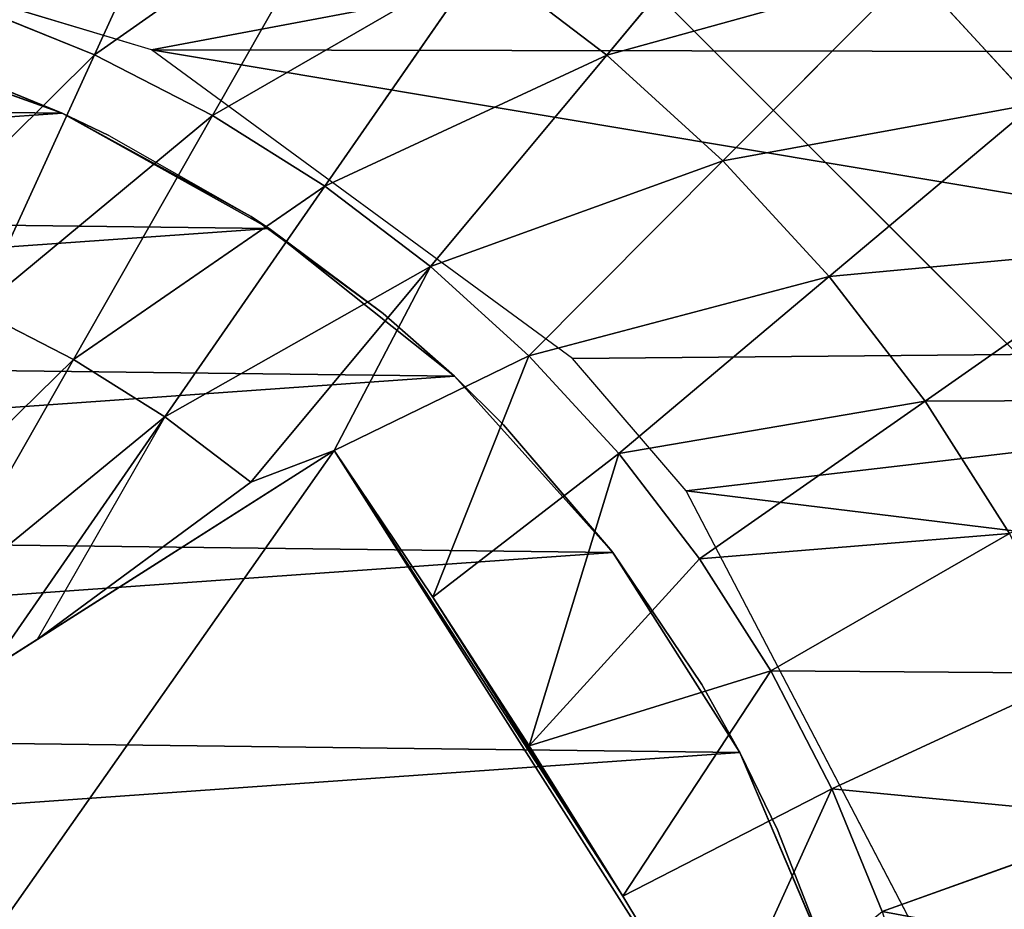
# Model space of a CAD drawing. Extents: x 0 to 602, y -131 to 3.
# Tile 122 of 167: x 341.619 to 342.648, y -6.519 to -5.589. Entities that reach past the tile are written whole.
import ezdxf

# ---------------------------------------------------------------- set-up
doc = ezdxf.new("R2010")
doc.units = 0
doc.header["$LTSCALE"] = 25.4
doc.layers.get('0').update_dxf_attribs({"color": 13, "linetype": 'CONTINUOUS'})

# ---------------------------------------------------------------- blocks, each defined once
blk = doc.blocks.new('PICASSO-LED-8131_STL')
at = {"color": 0}
for p, q in [((126.1, 262.9582, 57.9568), (126.2562, 263.481, 57.9568)), ((125.2628, 263.4244, 58.6068), (125.6808, 262.7672, 60.1689)), ((125.2628, 263.4244, 58.6068), (125.6808, 262.7672, 60.1689)), ((126.0337, 263.0516, 51.9568), (126.117, 263.2849, 51.9568)), ((126.0337, 263.0516, 51.9568), (126.117, 263.2849, 51.9568)), ((125.3833, 263.2349, 60.286), (125.4832, 263.0778, 60.254)), ((125.7761, 263.0397, 60.1913), (125.5168, 263.1874, 60.2603)), ((125.7761, 263.0397, 60.1913), (125.5168, 263.1874, 60.2603)), ((126.0337, 263.0516, 51.9568), (126.0779, 263.1602, 57.8568)), ((126.0779, 263.1602, 57.8568), (126.0337, 263.0516, 57.8568)), ((126.0337, 263.0516, 51.9568), (126.0779, 263.1602, 57.8568)), ((125.7761, 263.0397, 60.1913), (125.8276, 263.1402, 60.1913)), ((125.7761, 263.0397, 60.1913), (125.8276, 263.1402, 60.1913)), ((126.0946, 263.018, 60.1041), (125.8276, 263.1402, 60.1913)), ((126.0946, 263.018, 60.1041), (125.8276, 263.1402, 60.1913)), ((126.0946, 263.018, 60.1041), (126.1467, 263.1467, 60.1041)), ((126.0946, 263.018, 60.1041), (126.1467, 263.1467, 60.1041)), ((125.716, 262.9442, 60.1913), (125.4707, 263.1142, 60.2603)), ((125.6477, 262.8544, 60.1913), (125.4832, 263.0778, 60.254)), ((125.716, 262.9442, 60.1913), (125.4832, 263.0778, 60.254)), ((125.4832, 263.0778, 60.254), (125.6808, 262.7672, 60.1689)), ((125.9131, 262.8352, 51.9568), (126.0337, 263.0516, 51.9568)), ((125.9131, 262.8352, 51.9568), (126.0337, 263.0516, 51.9568)), ((125.9255, 262.854, 57.8568), (126.0337, 263.0516, 51.9568)), ((125.9255, 262.854, 57.8568), (126.0337, 263.0516, 51.9568)), ((126.0337, 263.0516, 57.8568), (126.0104, 263.0027, 57.8568)), ((126.0104, 263.0027, 57.8568), (126.0337, 263.0516, 51.9568)), ((126.0104, 263.0027, 57.8568), (126.0337, 263.0516, 51.9568)), ((126.0337, 263.0516, 57.8568), (126.0337, 263.0516, 51.9568)), ((126.0337, 263.0516, 57.8568), (126.0337, 263.0516, 51.9568)), ((125.716, 262.9442, 60.1913), (125.7761, 263.0397, 60.1913)), ((125.716, 262.9442, 60.1913), (125.7761, 263.0397, 60.1913)), ((126.0313, 262.8944, 60.1041), (125.7761, 263.0397, 60.1913)), ((126.0313, 262.8944, 60.1041), (125.7761, 263.0397, 60.1913)), ((126.0946, 263.018, 60.1041), (126.0313, 262.8944, 60.1041)), ((126.0946, 263.018, 60.1041), (126.0313, 262.8944, 60.1041)), ((126.3563, 262.8983, 59.9991), (126.0946, 263.018, 60.1041)), ((126.3563, 262.8983, 59.9991), (126.0946, 263.018, 60.1041)), ((126.0104, 263.0027, 57.8568), (125.9255, 262.854, 57.8568)), ((125.7772, 262.5182, 57.9568), (126.1, 262.9582, 57.9568)), ((125.6477, 262.8544, 60.1913), (125.716, 262.9442, 60.1913)), ((125.6477, 262.8544, 60.1913), (125.716, 262.9442, 60.1913)), ((125.9573, 262.7769, 60.1041), (125.716, 262.9442, 60.1913)), ((125.9573, 262.7769, 60.1041), (125.716, 262.9442, 60.1913)), ((125.9573, 262.7769, 60.1041), (126.0313, 262.8944, 60.1041)), ((125.9573, 262.7769, 60.1041), (126.0313, 262.8944, 60.1041)), ((126.0313, 262.8944, 60.1041), (126.2814, 262.752, 59.9991)), ((126.0313, 262.8944, 60.1041), (126.2814, 262.752, 59.9991)), ((125.8733, 262.6664, 60.1041), (125.6477, 262.8544, 60.1913)), ((125.6808, 262.7672, 60.1689), (125.6477, 262.8544, 60.1913)), ((125.8733, 262.6664, 60.1041), (125.6477, 262.8544, 60.1913)), ((125.9255, 262.854, 57.8568), (125.8242, 262.7159, 57.8568)), ((125.9255, 262.854, 57.8568), (125.9131, 262.8352, 51.9568)), ((125.9255, 262.854, 57.8568), (125.9131, 262.8352, 51.9568)), ((125.7586, 262.6416, 51.9568), (125.9131, 262.8352, 51.9568)), ((125.7586, 262.6416, 51.9568), (125.9131, 262.8352, 51.9568)), ((125.8242, 262.7159, 57.8568), (125.9131, 262.8352, 51.9568)), ((125.8242, 262.7159, 57.8568), (125.9131, 262.8352, 51.9568)), ((125.6808, 262.7672, 60.1689), (125.5273, 262.6641, 60.1783)), ((125.6808, 262.7672, 60.1689), (125.5273, 262.6641, 60.1783)), ((125.7798, 262.5638, 60.1041), (125.6808, 262.7672, 60.1689)), ((125.7798, 262.5638, 60.1041), (125.6808, 262.7672, 60.1689)), ((125.8733, 262.6664, 60.1041), (125.6808, 262.7672, 60.1689)), ((125.8733, 262.6664, 60.1041), (125.6808, 262.7672, 60.1689)), ((125.8733, 262.6664, 60.1041), (125.9573, 262.7769, 60.1041)), ((125.8733, 262.6664, 60.1041), (125.9573, 262.7769, 60.1041)), ((125.9573, 262.7769, 60.1041), (126.1938, 262.613, 59.9991)), ((125.9573, 262.7769, 60.1041), (126.1938, 262.613, 59.9991)), ((125.8242, 262.7159, 57.8568), (125.7586, 262.6416, 51.9568)), ((125.8242, 262.7159, 57.8568), (125.7586, 262.6416, 57.8568)), ((125.8242, 262.7159, 57.8568), (125.7586, 262.6416, 51.9568)), ((125.5273, 262.6641, 60.1783), (125.3719, 262.5634, 60.1814)), ((125.5273, 262.6641, 60.1783), (125.3719, 262.5634, 60.1814)), ((125.6776, 262.4698, 60.1041), (125.5273, 262.6641, 60.1783)), ((125.6776, 262.4698, 60.1041), (125.5273, 262.6641, 60.1783)), ((125.7798, 262.5638, 60.1041), (125.5273, 262.6641, 60.1783)), ((125.7798, 262.5638, 60.1041), (125.5273, 262.6641, 60.1783)), ((126.3995, 262.6709, 57.9276), (125.6675, 261.9389, 57.9276)), ((125.6675, 261.9389, 57.1276), (126.3995, 262.6709, 57.1276)), ((126.3995, 262.6709, 57.9276), (125.6675, 261.9389, 57.9276)), ((125.6675, 261.9389, 57.1276), (126.3995, 262.6709, 57.1276)), ((125.7798, 262.5638, 60.1041), (125.8733, 262.6664, 60.1041)), ((125.7798, 262.5638, 60.1041), (125.8733, 262.6664, 60.1041)), ((125.8733, 262.6664, 60.1041), (126.0944, 262.4822, 59.9991)), ((125.8733, 262.6664, 60.1041), (126.0944, 262.4822, 59.9991)), ((125.5743, 262.476, 51.9568), (125.7586, 262.6416, 51.9568)), ((125.5743, 262.476, 51.9568), (125.7586, 262.6416, 51.9568)), ((125.7586, 262.6416, 57.8568), (125.7078, 262.5903, 57.8568)), ((125.7078, 262.5903, 57.8568), (125.7586, 262.6416, 51.9568)), ((125.7078, 262.5903, 57.8568), (125.7586, 262.6416, 51.9568)), ((125.7586, 262.6416, 57.8568), (125.7586, 262.6416, 51.9568)), ((125.7586, 262.6416, 57.8568), (125.7586, 262.6416, 51.9568)), ((126.0944, 262.4822, 59.9991), (126.1938, 262.613, 59.9991)), ((126.0944, 262.4822, 59.9991), (126.1938, 262.613, 59.9991)), ((125.7078, 262.5903, 57.8568), (125.5743, 262.476, 51.9568)), ((125.7078, 262.5903, 57.8568), (125.5743, 262.476, 51.9568)), ((125.7078, 262.5903, 57.8568), (125.5778, 262.4788, 57.8568)), ((125.3719, 262.5634, 60.1814), (125.2148, 262.4653, 60.1783)), ((125.3719, 262.5634, 60.1814), (125.2148, 262.4653, 60.1783)), ((125.4503, 262.3107, 60.1041), (125.3719, 262.5634, 60.1814)), ((125.5675, 262.3853, 60.1041), (125.3719, 262.5634, 60.1814)), ((125.4503, 262.3107, 60.1041), (125.3719, 262.5634, 60.1814)), ((125.5675, 262.3853, 60.1041), (125.3719, 262.5634, 60.1814)), ((125.6776, 262.4698, 60.1041), (125.3719, 262.5634, 60.1814)), ((125.6776, 262.4698, 60.1041), (125.3719, 262.5634, 60.1814)), ((125.6776, 262.4698, 60.1041), (125.7798, 262.5638, 60.1041)), ((125.6776, 262.4698, 60.1041), (125.7798, 262.5638, 60.1041)), ((125.7798, 262.5638, 60.1041), (125.9837, 262.3608, 59.9991)), ((125.7798, 262.5638, 60.1041), (125.9837, 262.3608, 59.9991)), ((125.6385, 262.3993, 57.9568), (125.7772, 262.5182, 57.9568)), ((125.5778, 262.4788, 57.8568), (125.436, 262.3828, 57.8568)), ((125.5778, 262.4788, 57.8568), (125.5743, 262.476, 51.9568)), ((125.5778, 262.4788, 57.8568), (125.5743, 262.476, 51.9568)), ((125.9837, 262.3608, 59.9991), (126.0944, 262.4822, 59.9991)), ((125.9837, 262.3608, 59.9991), (126.0944, 262.4822, 59.9991)), ((126.0944, 262.4822, 59.9991), (126.3101, 262.3025, 59.8767)), ((126.0944, 262.4822, 59.9991), (126.3101, 262.3025, 59.8767)), ((125.3652, 262.3431, 51.9568), (125.5743, 262.476, 51.9568)), ((125.3652, 262.3431, 51.9568), (125.5743, 262.476, 51.9568)), ((125.436, 262.3828, 57.8568), (125.5743, 262.476, 51.9568)), ((125.436, 262.3828, 57.8568), (125.5743, 262.476, 51.9568)), ((125.5675, 262.3853, 60.1041), (125.6776, 262.4698, 60.1041)), ((125.5675, 262.3853, 60.1041), (125.6776, 262.4698, 60.1041)), ((125.6776, 262.4698, 60.1041), (125.8628, 262.2496, 59.9991)), ((125.6776, 262.4698, 60.1041), (125.8628, 262.2496, 59.9991)), ((125.2148, 262.4653, 60.1783), (125.0563, 262.3701, 60.1689)), ((125.2148, 262.4653, 60.1783), (125.0563, 262.3701, 60.1689)), ((125.327, 262.2469, 60.1041), (125.2148, 262.4653, 60.1783)), ((125.327, 262.2469, 60.1041), (125.2148, 262.4653, 60.1783)), ((125.4503, 262.3107, 60.1041), (125.2148, 262.4653, 60.1783)), ((125.4503, 262.3107, 60.1041), (125.2148, 262.4653, 60.1783)), ((125.1547, 262.1469, 57.9568), (125.6385, 262.3993, 57.9568)), ((125.436, 262.3828, 57.8568), (125.3652, 262.3431, 51.9568)), ((125.436, 262.3828, 57.8568), (125.3652, 262.3431, 57.8568)), ((125.436, 262.3828, 57.8568), (125.3652, 262.3431, 51.9568)), ((125.4503, 262.3107, 60.1041), (125.5675, 262.3853, 60.1041)), ((125.4503, 262.3107, 60.1041), (125.5675, 262.3853, 60.1041)), ((125.5675, 262.3853, 60.1041), (125.7325, 262.1495, 59.9991)), ((125.5675, 262.3853, 60.1041), (125.7325, 262.1495, 59.9991)), ((125.327, 262.2469, 60.1041), (125.0563, 262.3701, 60.1689)), ((125.327, 262.2469, 60.1041), (125.0563, 262.3701, 60.1689)), ((125.8628, 262.2496, 59.9991), (125.9837, 262.3608, 59.9991)), ((125.8628, 262.2496, 59.9991), (125.9837, 262.3608, 59.9991)), ((125.9837, 262.3608, 59.9991), (126.1827, 262.1627, 59.8767)), ((125.9837, 262.3608, 59.9991), (126.1827, 262.1627, 59.8767)), ((125.1371, 262.2463, 51.9568), (125.3652, 262.3431, 51.9568)), ((125.1371, 262.2463, 51.9568), (125.3652, 262.3431, 51.9568)), ((125.3652, 262.3431, 57.8568), (125.2842, 262.3036, 57.8568)), ((125.2842, 262.3036, 57.8568), (125.3652, 262.3431, 51.9568)), ((125.2842, 262.3036, 57.8568), (125.3652, 262.3431, 51.9568)), ((125.3652, 262.3431, 57.8568), (125.3652, 262.3431, 51.9568)), ((125.3652, 262.3431, 57.8568), (125.3652, 262.3431, 51.9568)), ((125.327, 262.2469, 60.1041), (125.4503, 262.3107, 60.1041)), ((125.327, 262.2469, 60.1041), (125.4503, 262.3107, 60.1041)), ((125.4503, 262.3107, 60.1041), (125.5939, 262.0613, 59.9991)), ((125.4503, 262.3107, 60.1041), (125.5939, 262.0613, 59.9991)), ((125.2842, 262.3036, 57.8568), (125.1371, 262.2463, 51.9568)), ((125.2842, 262.3036, 57.8568), (125.1371, 262.2463, 51.9568)), ((125.2842, 262.3036, 57.8568), (125.1371, 262.2463, 57.8568)), ((125.1986, 262.1942, 60.1041), (125.327, 262.2469, 60.1041)), ((125.1986, 262.1942, 60.1041), (125.327, 262.2469, 60.1041)), ((125.327, 262.2469, 60.1041), (125.448, 261.9857, 59.9991)), ((125.327, 262.2469, 60.1041), (125.448, 261.9857, 59.9991)), ((125.7325, 262.1495, 59.9991), (125.8628, 262.2496, 59.9991)), ((125.7325, 262.1495, 59.9991), (125.8628, 262.2496, 59.9991)), ((125.8628, 262.2496, 59.9991), (126.0435, 262.0347, 59.8767)), ((125.8628, 262.2496, 59.9991), (126.0435, 262.0347, 59.8767)), ((125.1986, 262.1942, 60.1041), (125.296, 261.9234, 59.9991)), ((125.1986, 262.1942, 60.1041), (125.296, 261.9234, 59.9991)), ((126.0435, 262.0347, 59.8767), (126.1827, 262.1627, 59.8767)), ((126.0435, 262.0347, 59.8767), (126.1827, 262.1627, 59.8767)), ((125.5939, 262.0613, 59.9991), (125.7325, 262.1495, 59.9991)), ((125.5939, 262.0613, 59.9991), (125.7325, 262.1495, 59.9991)), ((125.7325, 262.1495, 59.9991), (125.8935, 261.9195, 59.8767)), ((125.7325, 262.1495, 59.9991), (125.8935, 261.9195, 59.8767))]:
    blk.add_line(p, q, dxfattribs=at)
mesh = blk.add_polyface(dxfattribs=at)
corners = [(109.6675, 236.1709, 57.9276), (122.6675, 263.6709, 57.9276), (109.6675, 371.1709, 57.9276), (122.9354, 262.6709, 57.9276), (134.6675, 236.1709, 57.9276), (123.6675, 261.9389, 57.9276), (124.6675, 261.6709, 57.9276), (125.6675, 261.9389, 57.9276), (126.3995, 262.6709, 57.9276), (126.6675, 263.6709, 57.9276), (126.6675, 343.6709, 57.9276), (122.9354, 344.6709, 57.9276), (134.6675, 371.1709, 57.9276), (122.6675, 343.6709, 57.9276), (123.6675, 345.403, 57.9276), (124.6675, 345.6709, 57.9276), (125.6675, 345.403, 57.9276), (126.3995, 344.6709, 57.9276), (122.9354, 264.6709, 57.9276), (122.9354, 342.6709, 57.9276), (123.6675, 341.9389, 57.9276), (123.6675, 265.403, 57.9276), (124.6675, 341.6709, 57.9276), (124.6675, 265.6709, 57.9276), (125.6675, 341.9389, 57.9276), (125.6675, 265.403, 57.9276), (126.3995, 342.6709, 57.9276), (126.3995, 264.6709, 57.9276)]
mesh.append_faces([[corners[k] for k in face] for face in [(0, 1, 2), (1, 0, 3), (3, 4, 5), (5, 4, 6), (6, 4, 7), (7, 4, 8), (8, 4, 9), (2, 11, 12), (11, 2, 13), (12, 10, 4), (18, 13, 1), (13, 18, 19), (19, 18, 20), (20, 21, 22), (22, 23, 24), (24, 25, 26), (26, 9, 10)]], dxfattribs={"vtx0": -1, "vtx1": -1, "color": 0})
mesh.append_faces([[corners[k] for k in face] for face in [(9, 4, 10), (13, 2, 1)]], dxfattribs={"vtx0": -1, "vtx1": -1, "vtx2": -1, "color": 0})
mesh.append_faces([[corners[k] for k in face] for face in [(3, 0, 4), (12, 11, 14), (12, 14, 15), (12, 15, 16), (12, 16, 17), (12, 17, 10), (20, 18, 21), (22, 21, 23), (24, 23, 25), (26, 25, 27), (26, 27, 9)]], dxfattribs={"vtx0": -1, "vtx2": -1, "color": 0})
mesh = blk.add_polyface(dxfattribs=at)
corners = [(134.6675, 371.1709, 0.9276), (109.6675, 236.1709, 0.9276), (109.6675, 371.1709, 0.9276), (134.6675, 236.1709, 0.9276)]
mesh.append_faces([[corners[k] for k in face] for face in [(0, 1, 2), (1, 0, 3)]], dxfattribs={"vtx0": -1, "color": 0})
mesh = blk.add_polyface(dxfattribs=at)
corners = [(109.6675, 370.3709, 57.1276), (122.6675, 343.6709, 57.1276), (109.6675, 236.9709, 57.1276), (122.9354, 344.6709, 57.1276), (134.6675, 370.3709, 57.1276), (123.6675, 345.403, 57.1276), (124.6675, 345.6709, 57.1276), (125.6675, 345.403, 57.1276), (126.3995, 344.6709, 57.1276), (126.6675, 343.6709, 57.1276), (126.6675, 263.6709, 57.1276), (122.9354, 262.6709, 57.1276), (134.6675, 236.9709, 57.1276), (122.6675, 263.6709, 57.1276), (123.6675, 261.9389, 57.1276), (124.6675, 261.6709, 57.1276), (125.6675, 261.9389, 57.1276), (126.3995, 262.6709, 57.1276), (122.9354, 342.6709, 57.1276), (122.9354, 264.6709, 57.1276), (123.6675, 341.9389, 57.1276), (123.6675, 265.403, 57.1276), (124.6675, 341.6709, 57.1276), (124.6675, 265.6709, 57.1276), (125.6675, 341.9389, 57.1276), (125.6675, 265.403, 57.1276), (126.3995, 342.6709, 57.1276), (126.3995, 264.6709, 57.1276)]
mesh.append_faces([[corners[k] for k in face] for face in [(0, 1, 2), (1, 0, 3), (3, 4, 5), (5, 4, 6), (6, 4, 7), (7, 4, 8), (8, 4, 9), (2, 11, 12), (11, 2, 13), (12, 10, 4), (18, 13, 1), (13, 18, 19), (19, 20, 21), (21, 22, 23), (23, 24, 25), (25, 26, 27), (27, 9, 10)]], dxfattribs={"vtx0": -1, "vtx1": -1, "color": 0})
mesh.append_faces([[corners[k] for k in face] for face in [(9, 4, 10), (13, 2, 1)]], dxfattribs={"vtx0": -1, "vtx1": -1, "vtx2": -1, "color": 0})
mesh.append_faces([[corners[k] for k in face] for face in [(3, 0, 4), (12, 11, 14), (12, 14, 15), (12, 15, 16), (12, 16, 17), (12, 17, 10), (19, 18, 20), (21, 20, 22), (23, 22, 24), (25, 24, 26), (27, 26, 9)]], dxfattribs={"vtx0": -1, "vtx2": -1, "color": 0})
mesh = blk.add_polyface(dxfattribs=at)
corners = [(134.6675, 236.9709, 1.7276), (109.6675, 370.3709, 1.7276), (109.6675, 236.9709, 1.7276), (134.6675, 370.3709, 1.7276)]
mesh.append_faces([[corners[k] for k in face] for face in [(0, 1, 2), (1, 0, 3)]], dxfattribs={"vtx0": -1, "color": 0})
mesh = blk.add_polyface(dxfattribs=at)
corners = [(121.8848, 263.9814, 57.9568), (121.8931, 263.2933, 57.9568), (121.8677, 263.6371, 57.9568), (121.944, 264.321, 57.9568), (121.9605, 262.9552, 57.9568), (122.0445, 264.6508, 57.9568), (122.069, 262.628, 57.9568), (122.1848, 264.9657, 57.9568), (122.2168, 262.3166, 57.9568), (122.3628, 265.261, 57.9568), (122.4018, 262.0257, 57.9568), (122.5756, 265.5321, 57.9568), (122.6212, 261.7597, 57.9568), (122.8202, 265.7751, 57.9568), (122.8716, 261.5227, 57.9568), (123.0928, 265.9861, 57.9568), (123.0697, 263.5871, 57.9568), (123.0922, 263.9512, 57.9568), (123.278, 264.4643, 57.9568), (123.3892, 266.1621, 57.9568), (123.3775, 264.6175, 57.9568), (123.7706, 264.9959, 57.9568), (123.7051, 266.3003, 57.9568), (124.0355, 266.3987, 57.9568), (124.2681, 265.2202, 57.9568), (124.3755, 266.4557, 57.9568), (124.6293, 265.2705, 57.9568), (124.7199, 266.4704, 57.9568), (125.1691, 265.1902, 57.9568), (125.0635, 266.4428, 57.9568), (125.4012, 266.3731, 57.9568), (125.5002, 265.0372, 57.9568), (125.7277, 266.2625, 57.9568), (125.9109, 264.6779, 57.9568), (126.0381, 266.1125, 57.9568), (126.1066, 264.3701, 57.9568), (126.3278, 265.9256, 57.9568), (126.2579, 263.8458, 57.9568), (123.1492, 261.3183, 57.9568), (123.1302, 263.2274, 57.9568), (123.2706, 262.8907, 57.9568), (123.4498, 261.1496, 57.9568), (123.614, 262.4667, 57.9568), (123.7689, 261.019, 57.9568), (124.08, 262.1827, 57.9568), (124.1016, 260.9287, 57.9568), (124.6143, 262.0718, 57.9568), (124.4428, 260.8799, 57.9568), (124.7875, 260.8735, 57.9568), (125.1547, 262.1469, 57.9568), (125.1304, 260.9095, 57.9568), (125.4662, 260.9873, 57.9568), (125.6385, 262.3993, 57.9568), (125.79, 261.1057, 57.9568), (125.7772, 262.5182, 57.9568), (126.1, 262.9582, 57.9568), (126.0967, 261.2632, 57.9568), (126.3817, 261.457, 57.9568), (126.2562, 263.481, 57.9568), (126.5922, 265.7045, 57.9568), (126.6408, 261.6844, 57.9568), (126.8276, 265.4525, 57.9568), (126.87, 261.942, 57.9568), (127.0301, 265.1736, 57.9568), (127.0657, 262.2258, 57.9568), (127.1969, 264.8719, 57.9568), (127.2251, 262.5314, 57.9568), (127.3253, 264.5519, 57.9568), (127.3458, 262.8544, 57.9568), (127.4134, 264.2186, 57.9568), (127.4258, 263.1897, 57.9568), (127.4599, 263.877, 57.9568), (127.4641, 263.5323, 57.9568)]
mesh.append_faces([[corners[k] for k in face] for face in [(0, 1, 2), (70, 71, 72)]], dxfattribs={"vtx0": -1, "color": 0})
mesh.append_faces([[corners[k] for k in face] for face in [(1, 3, 4), (4, 5, 6), (6, 7, 8), (8, 9, 10), (10, 11, 12), (12, 13, 14), (16, 15, 17), (17, 15, 18), (18, 19, 20), (20, 19, 21), (21, 23, 24), (24, 25, 26), (26, 27, 28), (28, 30, 31), (31, 32, 33), (33, 34, 35), (35, 36, 37), (38, 40, 41), (41, 42, 43), (43, 44, 45), (45, 46, 47), (47, 46, 48), (48, 49, 50), (50, 49, 51), (51, 52, 53), (53, 55, 56), (56, 55, 57), (57, 59, 60), (60, 61, 62), (62, 63, 64), (64, 65, 66), (66, 67, 68), (68, 69, 70)]], dxfattribs={"vtx0": -1, "vtx1": -1, "color": 0})
mesh.append_faces([[corners[k] for k in face] for face in [(14, 15, 16), (57, 37, 36)]], dxfattribs={"vtx0": -1, "vtx1": -1, "vtx2": -1, "color": 0})
mesh.append_faces([[corners[k] for k in face] for face in [(1, 0, 3), (4, 3, 5), (6, 5, 7), (8, 7, 9), (10, 9, 11), (12, 11, 13), (14, 13, 15), (18, 15, 19), (21, 19, 22), (21, 22, 23), (24, 23, 25), (26, 25, 27), (28, 27, 29), (28, 29, 30), (31, 30, 32), (33, 32, 34), (35, 34, 36), (16, 38, 14), (38, 16, 39), (38, 39, 40), (41, 40, 42), (43, 42, 44), (45, 44, 46), (48, 46, 49), (51, 49, 52), (53, 52, 54), (53, 54, 55), (57, 55, 58), (57, 58, 37), (57, 36, 59), (60, 59, 61), (62, 61, 63), (64, 63, 65), (66, 65, 67), (68, 67, 69), (70, 69, 71)]], dxfattribs={"vtx0": -1, "vtx2": -1, "color": 0})
mesh = blk.add_polyface(dxfattribs=at)
corners = [(123.1742, 263.8131, 51.9568), (123.209, 263.3205, 51.9568), (123.1712, 263.5653, 51.9568), (123.218, 264.0569, 51.9568), (123.2866, 263.0852, 51.9568), (123.3013, 264.2902, 51.9568), (123.4018, 262.8659, 51.9568), (123.4219, 264.5067, 51.9568), (123.5516, 262.6686, 51.9568), (123.5764, 264.7003, 51.9568), (123.7318, 262.4986, 51.9568), (123.7607, 264.8658, 51.9568), (123.9375, 262.3605, 51.9568), (123.9698, 264.9988, 51.9568), (124.1631, 262.2583, 51.9568), (124.1978, 265.0955, 51.9568), (124.4025, 262.1945, 51.9568), (124.4387, 265.1534, 51.9568), (124.6491, 262.171, 51.9568), (124.6858, 265.1708, 51.9568), (124.8963, 262.1885, 51.9568), (124.9325, 265.1473, 51.9568), (125.1371, 262.2463, 51.9568), (125.1719, 265.0836, 51.9568), (125.3652, 262.3431, 51.9568), (125.3975, 264.9813, 51.9568), (125.5743, 262.476, 51.9568), (125.6032, 264.8433, 51.9568), (125.7586, 262.6416, 51.9568), (125.7834, 264.6733, 51.9568), (125.9131, 262.8352, 51.9568), (125.9332, 264.4759, 51.9568), (126.0337, 263.0516, 51.9568), (126.0484, 264.2566, 51.9568), (126.117, 263.2849, 51.9568), (126.126, 264.0213, 51.9568), (126.1607, 263.5288, 51.9568), (126.1638, 263.7765, 51.9568)]
mesh.append_faces([[corners[k] for k in face] for face in [(0, 1, 2), (36, 35, 37)]], dxfattribs={"vtx0": -1, "color": 0})
mesh.append_faces([[corners[k] for k in face] for face in [(1, 3, 4), (4, 5, 6), (6, 7, 8), (8, 9, 10), (10, 11, 12), (12, 13, 14), (14, 15, 16), (16, 17, 18), (18, 19, 20), (20, 21, 22), (22, 23, 24), (24, 25, 26), (26, 27, 28), (28, 29, 30), (30, 31, 32), (32, 33, 34), (34, 35, 36)]], dxfattribs={"vtx0": -1, "vtx1": -1, "color": 0})
mesh.append_faces([[corners[k] for k in face] for face in [(1, 0, 3), (4, 3, 5), (6, 5, 7), (8, 7, 9), (10, 9, 11), (12, 11, 13), (14, 13, 15), (16, 15, 17), (18, 17, 19), (20, 19, 21), (22, 21, 23), (24, 23, 25), (26, 25, 27), (28, 27, 29), (30, 29, 31), (32, 31, 33), (34, 33, 35)]], dxfattribs={"vtx0": -1, "vtx2": -1, "color": 0})
mesh = blk.add_polyface(dxfattribs=at)
corners = [(125.4832, 263.0778, 60.254), (125.2628, 263.4244, 58.6068), (125.6808, 262.7672, 60.1689), (125.3833, 263.2349, 60.286), (125.2828, 263.3929, 60.311), (125.2024, 263.5193, 58.6068)]
mesh.append_faces([[corners[k] for k in face] for face in [(0, 1, 2), (1, 4, 5)]], dxfattribs={"vtx0": -1, "color": 0})
mesh.append_faces([[corners[k] for k in face] for face in [(1, 0, 3), (1, 3, 4)]], dxfattribs={"vtx0": -1, "vtx2": -1, "color": 0})
mesh = blk.add_polyface(dxfattribs=at)
corners = [(125.0563, 262.3701, 60.1689), (125.0175, 263.2336, 58.6656), (124.6384, 263.0273, 58.6068), (125.2628, 263.4244, 58.6068), (125.0989, 263.3202, 58.6068), (125.6808, 262.7672, 60.1689), (125.2148, 262.4653, 60.1783), (125.5273, 262.6641, 60.1783), (125.3719, 262.5634, 60.1814)]
mesh.append_faces([[corners[k] for k in face] for face in [(0, 1, 2), (1, 3, 4), (7, 6, 8)]], dxfattribs={"vtx0": -1, "color": 0})
mesh.append_faces([[corners[k] for k in face] for face in [(3, 1, 5), (5, 6, 7)]], dxfattribs={"vtx0": -1, "vtx1": -1, "color": 0})
mesh.append_faces([[corners[k] for k in face] for face in [(5, 1, 0)]], dxfattribs={"vtx0": -1, "vtx1": -1, "vtx2": -1, "color": 0})
mesh.append_faces([[corners[k] for k in face] for face in [(5, 0, 6)]], dxfattribs={"vtx0": -1, "vtx2": -1, "color": 0})
mesh = blk.add_polyface(dxfattribs=at)
corners = [(126.117, 263.2849, 51.9568), (126.0779, 263.1602, 57.8568), (126.0337, 263.0516, 51.9568)]
mesh.append_faces([[corners[k] for k in face] for face in [(0, 1, 2)]], dxfattribs={"color": 0})
mesh = blk.add_polyface(dxfattribs=at)
corners = [(125.7761, 263.0397, 60.1913), (125.5562, 263.2643, 60.2603), (125.5168, 263.1874, 60.2603), (125.8276, 263.1402, 60.1913)]
mesh.append_faces([[corners[k] for k in face] for face in [(0, 1, 2), (1, 0, 3)]], dxfattribs={"vtx0": -1, "color": 0})
mesh = blk.add_polyface(dxfattribs=at)
corners = [(126.0946, 263.018, 60.1041), (125.8699, 263.2448, 60.1913), (125.8276, 263.1402, 60.1913), (126.1467, 263.1467, 60.1041)]
mesh.append_faces([[corners[k] for k in face] for face in [(0, 1, 2), (1, 0, 3)]], dxfattribs={"vtx0": -1, "color": 0})
mesh = blk.add_polyface(dxfattribs=at)
corners = [(125.716, 262.9442, 60.1913), (125.5168, 263.1874, 60.2603), (125.4707, 263.1142, 60.2603), (125.7761, 263.0397, 60.1913)]
mesh.append_faces([[corners[k] for k in face] for face in [(0, 1, 2), (1, 0, 3)]], dxfattribs={"vtx0": -1, "color": 0})
mesh = blk.add_polyface(dxfattribs=at)
corners = [(126.0779, 263.1602, 57.8568), (126.0337, 263.0516, 57.8568), (126.0337, 263.0516, 51.9568)]
mesh.append_faces([[corners[k] for k in face] for face in [(0, 1, 2)]], dxfattribs={"color": 0})
mesh = blk.add_polyface(dxfattribs=at)
corners = [(126.0313, 262.8944, 60.1041), (125.8276, 263.1402, 60.1913), (125.7761, 263.0397, 60.1913), (126.0946, 263.018, 60.1041)]
mesh.append_faces([[corners[k] for k in face] for face in [(0, 1, 2), (1, 0, 3)]], dxfattribs={"vtx0": -1, "color": 0})
mesh = blk.add_polyface(dxfattribs=at)
corners = [(126.3563, 262.8983, 59.9991), (126.1467, 263.1467, 60.1041), (126.0946, 263.018, 60.1041), (126.4179, 263.0505, 59.9991)]
mesh.append_faces([[corners[k] for k in face] for face in [(0, 1, 2), (1, 0, 3)]], dxfattribs={"vtx0": -1, "color": 0})
mesh = blk.add_polyface(dxfattribs=at)
corners = [(125.716, 262.9442, 60.1913), (125.4832, 263.0778, 60.254), (125.6477, 262.8544, 60.1913)]
mesh.append_faces([[corners[k] for k in face] for face in [(0, 1, 2)]], dxfattribs={"color": 0})
mesh = blk.add_polyface(dxfattribs=at)
corners = [(126.0337, 263.0516, 51.9568), (125.9255, 262.854, 57.8568), (125.9131, 262.8352, 51.9568)]
mesh.append_faces([[corners[k] for k in face] for face in [(0, 1, 2)]], dxfattribs={"color": 0})
mesh = blk.add_polyface(dxfattribs=at)
corners = [(126.0337, 263.0516, 51.9568), (126.0104, 263.0027, 57.8568), (125.9255, 262.854, 57.8568)]
mesh.append_faces([[corners[k] for k in face] for face in [(0, 1, 2)]], dxfattribs={"color": 0})
mesh = blk.add_polyface(dxfattribs=at)
corners = [(126.0337, 263.0516, 57.8568), (126.0104, 263.0027, 57.8568), (126.0337, 263.0516, 51.9568)]
mesh.append_faces([[corners[k] for k in face] for face in [(0, 1, 2)]], dxfattribs={"color": 0})
mesh = blk.add_polyface(dxfattribs=at)
corners = [(125.9573, 262.7769, 60.1041), (125.7761, 263.0397, 60.1913), (125.716, 262.9442, 60.1913), (126.0313, 262.8944, 60.1041)]
mesh.append_faces([[corners[k] for k in face] for face in [(0, 1, 2), (1, 0, 3)]], dxfattribs={"vtx0": -1, "color": 0})
mesh = blk.add_polyface(dxfattribs=at)
corners = [(126.2814, 262.752, 59.9991), (126.0946, 263.018, 60.1041), (126.0313, 262.8944, 60.1041), (126.3563, 262.8983, 59.9991)]
mesh.append_faces([[corners[k] for k in face] for face in [(0, 1, 2), (1, 0, 3)]], dxfattribs={"vtx0": -1, "color": 0})
mesh = blk.add_polyface(dxfattribs=at)
corners = [(125.8733, 262.6664, 60.1041), (125.716, 262.9442, 60.1913), (125.6477, 262.8544, 60.1913), (125.9573, 262.7769, 60.1041)]
mesh.append_faces([[corners[k] for k in face] for face in [(0, 1, 2), (1, 0, 3)]], dxfattribs={"vtx0": -1, "color": 0})
mesh = blk.add_polyface(dxfattribs=at)
corners = [(126.1938, 262.613, 59.9991), (126.0313, 262.8944, 60.1041), (125.9573, 262.7769, 60.1041), (126.2814, 262.752, 59.9991)]
mesh.append_faces([[corners[k] for k in face] for face in [(0, 1, 2), (1, 0, 3)]], dxfattribs={"vtx0": -1, "color": 0})
mesh = blk.add_polyface(dxfattribs=at)
corners = [(125.8733, 262.6664, 60.1041), (125.6477, 262.8544, 60.1913), (125.6808, 262.7672, 60.1689)]
mesh.append_faces([[corners[k] for k in face] for face in [(0, 1, 2)]], dxfattribs={"color": 0})
mesh = blk.add_polyface(dxfattribs=at)
corners = [(125.9255, 262.854, 57.8568), (125.8242, 262.7159, 57.8568), (125.9131, 262.8352, 51.9568)]
mesh.append_faces([[corners[k] for k in face] for face in [(0, 1, 2)]], dxfattribs={"color": 0})
mesh = blk.add_polyface(dxfattribs=at)
corners = [(125.9131, 262.8352, 51.9568), (125.8242, 262.7159, 57.8568), (125.7586, 262.6416, 51.9568)]
mesh.append_faces([[corners[k] for k in face] for face in [(0, 1, 2)]], dxfattribs={"color": 0})
mesh = blk.add_polyface(dxfattribs=at)
corners = [(125.7798, 262.5638, 60.1041), (125.6808, 262.7672, 60.1689), (125.5273, 262.6641, 60.1783)]
mesh.append_faces([[corners[k] for k in face] for face in [(0, 1, 2)]], dxfattribs={"color": 0})
mesh = blk.add_polyface(dxfattribs=at)
corners = [(125.8733, 262.6664, 60.1041), (125.6808, 262.7672, 60.1689), (125.7798, 262.5638, 60.1041)]
mesh.append_faces([[corners[k] for k in face] for face in [(0, 1, 2)]], dxfattribs={"color": 0})
mesh = blk.add_polyface(dxfattribs=at)
corners = [(126.0944, 262.4822, 59.9991), (125.9573, 262.7769, 60.1041), (125.8733, 262.6664, 60.1041), (126.1938, 262.613, 59.9991)]
mesh.append_faces([[corners[k] for k in face] for face in [(0, 1, 2), (1, 0, 3)]], dxfattribs={"vtx0": -1, "color": 0})
mesh = blk.add_polyface(dxfattribs=at)
corners = [(125.8242, 262.7159, 57.8568), (125.7586, 262.6416, 57.8568), (125.7586, 262.6416, 51.9568)]
mesh.append_faces([[corners[k] for k in face] for face in [(0, 1, 2)]], dxfattribs={"color": 0})
mesh = blk.add_polyface(dxfattribs=at)
corners = [(125.6776, 262.4698, 60.1041), (125.5273, 262.6641, 60.1783), (125.3719, 262.5634, 60.1814)]
mesh.append_faces([[corners[k] for k in face] for face in [(0, 1, 2)]], dxfattribs={"color": 0})
mesh = blk.add_polyface(dxfattribs=at)
corners = [(125.7798, 262.5638, 60.1041), (125.5273, 262.6641, 60.1783), (125.6776, 262.4698, 60.1041)]
mesh.append_faces([[corners[k] for k in face] for face in [(0, 1, 2)]], dxfattribs={"color": 0})
mesh = blk.add_polyface(dxfattribs=at)
corners = [(126.3995, 262.6709, 57.9276), (125.6675, 261.9389, 57.1276), (125.6675, 261.9389, 57.9276), (126.3995, 262.6709, 57.1276)]
mesh.append_faces([[corners[k] for k in face] for face in [(0, 1, 2), (1, 0, 3)]], dxfattribs={"vtx0": -1, "color": 0})
mesh = blk.add_polyface(dxfattribs=at)
corners = [(125.9837, 262.3608, 59.9991), (125.8733, 262.6664, 60.1041), (125.7798, 262.5638, 60.1041), (126.0944, 262.4822, 59.9991)]
mesh.append_faces([[corners[k] for k in face] for face in [(0, 1, 2), (1, 0, 3)]], dxfattribs={"vtx0": -1, "color": 0})
mesh = blk.add_polyface(dxfattribs=at)
corners = [(125.7078, 262.5903, 57.8568), (125.5743, 262.476, 51.9568), (125.7586, 262.6416, 51.9568)]
mesh.append_faces([[corners[k] for k in face] for face in [(0, 1, 2)]], dxfattribs={"color": 0})
mesh = blk.add_polyface(dxfattribs=at)
corners = [(125.7586, 262.6416, 57.8568), (125.7078, 262.5903, 57.8568), (125.7586, 262.6416, 51.9568)]
mesh.append_faces([[corners[k] for k in face] for face in [(0, 1, 2)]], dxfattribs={"color": 0})
mesh = blk.add_polyface(dxfattribs=at)
corners = [(126.3101, 262.3025, 59.8767), (126.1938, 262.613, 59.9991), (126.0944, 262.4822, 59.9991), (126.4246, 262.453, 59.8767)]
mesh.append_faces([[corners[k] for k in face] for face in [(0, 1, 2), (1, 0, 3)]], dxfattribs={"vtx0": -1, "color": 0})
mesh = blk.add_polyface(dxfattribs=at)
corners = [(125.5778, 262.4788, 57.8568), (125.5743, 262.476, 51.9568), (125.7078, 262.5903, 57.8568)]
mesh.append_faces([[corners[k] for k in face] for face in [(0, 1, 2)]], dxfattribs={"color": 0})
mesh = blk.add_polyface(dxfattribs=at)
corners = [(125.4503, 262.3107, 60.1041), (125.3719, 262.5634, 60.1814), (125.2148, 262.4653, 60.1783)]
mesh.append_faces([[corners[k] for k in face] for face in [(0, 1, 2)]], dxfattribs={"color": 0})
mesh = blk.add_polyface(dxfattribs=at)
corners = [(125.5675, 262.3853, 60.1041), (125.3719, 262.5634, 60.1814), (125.4503, 262.3107, 60.1041)]
mesh.append_faces([[corners[k] for k in face] for face in [(0, 1, 2)]], dxfattribs={"color": 0})
mesh = blk.add_polyface(dxfattribs=at)
corners = [(125.6776, 262.4698, 60.1041), (125.3719, 262.5634, 60.1814), (125.5675, 262.3853, 60.1041)]
mesh.append_faces([[corners[k] for k in face] for face in [(0, 1, 2)]], dxfattribs={"color": 0})
mesh = blk.add_polyface(dxfattribs=at)
corners = [(125.8628, 262.2496, 59.9991), (125.7798, 262.5638, 60.1041), (125.6776, 262.4698, 60.1041), (125.9837, 262.3608, 59.9991)]
mesh.append_faces([[corners[k] for k in face] for face in [(0, 1, 2), (1, 0, 3)]], dxfattribs={"vtx0": -1, "color": 0})
mesh = blk.add_polyface(dxfattribs=at)
corners = [(125.436, 262.3828, 57.8568), (125.5743, 262.476, 51.9568), (125.5778, 262.4788, 57.8568)]
mesh.append_faces([[corners[k] for k in face] for face in [(0, 1, 2)]], dxfattribs={"color": 0})
mesh = blk.add_polyface(dxfattribs=at)
corners = [(126.1827, 262.1627, 59.8767), (126.0944, 262.4822, 59.9991), (125.9837, 262.3608, 59.9991), (126.3101, 262.3025, 59.8767)]
mesh.append_faces([[corners[k] for k in face] for face in [(0, 1, 2), (1, 0, 3)]], dxfattribs={"vtx0": -1, "color": 0})
mesh = blk.add_polyface(dxfattribs=at)
corners = [(125.436, 262.3828, 57.8568), (125.3652, 262.3431, 51.9568), (125.5743, 262.476, 51.9568)]
mesh.append_faces([[corners[k] for k in face] for face in [(0, 1, 2)]], dxfattribs={"color": 0})
mesh = blk.add_polyface(dxfattribs=at)
corners = [(125.7325, 262.1495, 59.9991), (125.6776, 262.4698, 60.1041), (125.5675, 262.3853, 60.1041), (125.8628, 262.2496, 59.9991)]
mesh.append_faces([[corners[k] for k in face] for face in [(0, 1, 2), (1, 0, 3)]], dxfattribs={"vtx0": -1, "color": 0})
mesh = blk.add_polyface(dxfattribs=at)
corners = [(125.327, 262.2469, 60.1041), (125.2148, 262.4653, 60.1783), (125.0563, 262.3701, 60.1689)]
mesh.append_faces([[corners[k] for k in face] for face in [(0, 1, 2)]], dxfattribs={"color": 0})
mesh = blk.add_polyface(dxfattribs=at)
corners = [(125.4503, 262.3107, 60.1041), (125.2148, 262.4653, 60.1783), (125.327, 262.2469, 60.1041)]
mesh.append_faces([[corners[k] for k in face] for face in [(0, 1, 2)]], dxfattribs={"color": 0})
mesh = blk.add_polyface(dxfattribs=at)
corners = [(125.3652, 262.3431, 57.8568), (125.3652, 262.3431, 51.9568), (125.436, 262.3828, 57.8568)]
mesh.append_faces([[corners[k] for k in face] for face in [(0, 1, 2)]], dxfattribs={"color": 0})
mesh = blk.add_polyface(dxfattribs=at)
corners = [(125.5939, 262.0613, 59.9991), (125.5675, 262.3853, 60.1041), (125.4503, 262.3107, 60.1041), (125.7325, 262.1495, 59.9991)]
mesh.append_faces([[corners[k] for k in face] for face in [(0, 1, 2), (1, 0, 3)]], dxfattribs={"vtx0": -1, "color": 0})
mesh = blk.add_polyface(dxfattribs=at)
corners = [(125.327, 262.2469, 60.1041), (125.0563, 262.3701, 60.1689), (125.1986, 262.1942, 60.1041)]
mesh.append_faces([[corners[k] for k in face] for face in [(0, 1, 2)]], dxfattribs={"color": 0})
mesh = blk.add_polyface(dxfattribs=at)
corners = [(126.0435, 262.0347, 59.8767), (125.9837, 262.3608, 59.9991), (125.8628, 262.2496, 59.9991), (126.1827, 262.1627, 59.8767)]
mesh.append_faces([[corners[k] for k in face] for face in [(0, 1, 2), (1, 0, 3)]], dxfattribs={"vtx0": -1, "color": 0})
mesh = blk.add_polyface(dxfattribs=at)
corners = [(125.2842, 262.3036, 57.8568), (125.1371, 262.2463, 51.9568), (125.3652, 262.3431, 51.9568)]
mesh.append_faces([[corners[k] for k in face] for face in [(0, 1, 2)]], dxfattribs={"color": 0})
mesh = blk.add_polyface(dxfattribs=at)
corners = [(125.2842, 262.3036, 57.8568), (125.3652, 262.3431, 51.9568), (125.3652, 262.3431, 57.8568)]
mesh.append_faces([[corners[k] for k in face] for face in [(0, 1, 2)]], dxfattribs={"color": 0})
mesh = blk.add_polyface(dxfattribs=at)
corners = [(125.448, 261.9857, 59.9991), (125.4503, 262.3107, 60.1041), (125.327, 262.2469, 60.1041), (125.5939, 262.0613, 59.9991)]
mesh.append_faces([[corners[k] for k in face] for face in [(0, 1, 2), (1, 0, 3)]], dxfattribs={"vtx0": -1, "color": 0})
mesh = blk.add_polyface(dxfattribs=at)
corners = [(125.1371, 262.2463, 57.8568), (125.1371, 262.2463, 51.9568), (125.2842, 262.3036, 57.8568)]
mesh.append_faces([[corners[k] for k in face] for face in [(0, 1, 2)]], dxfattribs={"color": 0})
mesh = blk.add_polyface(dxfattribs=at)
corners = [(125.296, 261.9234, 59.9991), (125.327, 262.2469, 60.1041), (125.1986, 262.1942, 60.1041), (125.448, 261.9857, 59.9991)]
mesh.append_faces([[corners[k] for k in face] for face in [(0, 1, 2), (1, 0, 3)]], dxfattribs={"vtx0": -1, "color": 0})
mesh = blk.add_polyface(dxfattribs=at)
corners = [(125.8935, 261.9195, 59.8767), (125.8628, 262.2496, 59.9991), (125.7325, 262.1495, 59.9991), (126.0435, 262.0347, 59.8767)]
mesh.append_faces([[corners[k] for k in face] for face in [(0, 1, 2), (1, 0, 3)]], dxfattribs={"vtx0": -1, "color": 0})
mesh = blk.add_polyface(dxfattribs=at)
corners = [(125.1391, 261.8747, 59.9991), (125.1986, 262.1942, 60.1041), (125.066, 262.153, 60.1041), (125.296, 261.9234, 59.9991)]
mesh.append_faces([[corners[k] for k in face] for face in [(0, 1, 2), (1, 0, 3)]], dxfattribs={"vtx0": -1, "color": 0})
mesh = blk.add_polyface(dxfattribs=at)
corners = [(126.2191, 261.8259, 59.7373), (126.1827, 262.1627, 59.8767), (126.0435, 262.0347, 59.8767), (126.3761, 261.9702, 59.7373)]
mesh.append_faces([[corners[k] for k in face] for face in [(0, 1, 2), (1, 0, 3)]], dxfattribs={"vtx0": -1, "color": 0})
mesh = blk.add_polyface(dxfattribs=at)
corners = [(125.7339, 261.818, 59.8767), (125.7325, 262.1495, 59.9991), (125.5939, 262.0613, 59.9991), (125.8935, 261.9195, 59.8767)]
mesh.append_faces([[corners[k] for k in face] for face in [(0, 1, 2), (1, 0, 3)]], dxfattribs={"vtx0": -1, "color": 0})

msp = doc.modelspace()

# ---------------------------------------------------------------- block references
at = {"color": 8, "rotation": 90.00000000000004}
msp.add_blockref('PICASSO-LED-8131_STL', (604.715, -131.72, -0.9276), dxfattribs=at)

doc.saveas('drawing.dxf')
